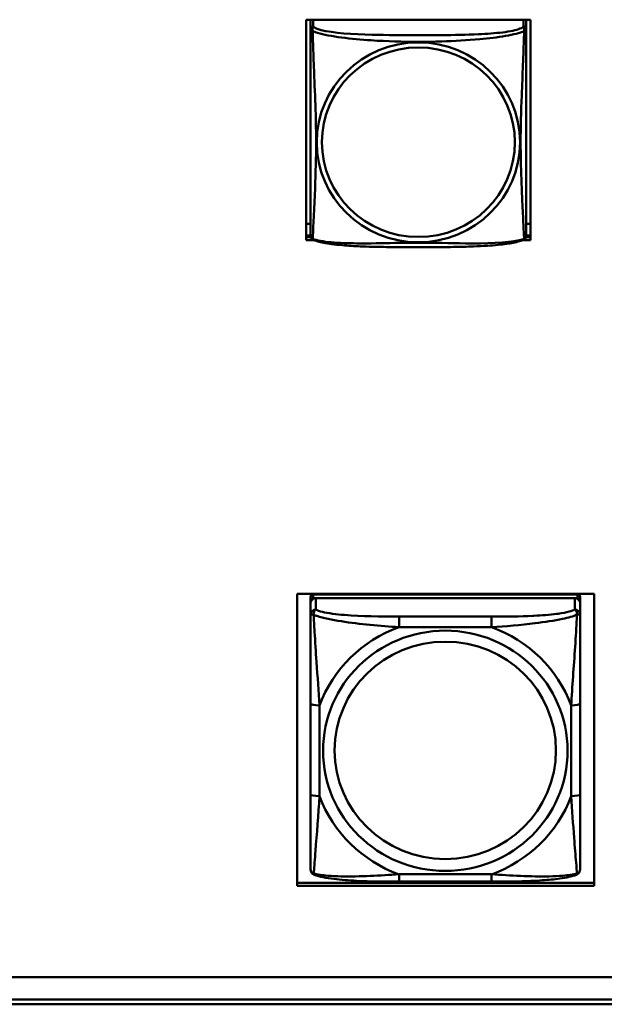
# Model space of a CAD drawing. Header units: inches. Extents: x 0.8 to 72.9, y -5.1 to 48.7.
# Tile 157 of 237: x 60 to 61.2, y 8.2 to 10.3. Entities that reach past the tile are written whole.
import ezdxf

# ---------------------------------------------------------------- set-up
doc = ezdxf.new("R2010")
doc.units = ezdxf.units.IN
doc.header["$MEASUREMENT"] = 0
doc.layers.add('Visible Edges(ROSSANSI)', color=7, linetype='Continuous', lineweight=50)
doc.layers.add('Visible Tangent Edges(ROSSANSI)', color=7, linetype='Continuous', lineweight=50)

msp = doc.modelspace()

# ---------------------------------------------------------------- linework, layer by layer
at = {"layer": 'Visible Edges(ROSSANSI)'}
for p, q in [((60.5861, 9.8394), (60.5861, 10.3219)), ((60.5861, 10.3219), (61.0776, 10.3219)), ((60.5956, 10.3199), (60.5956, 10.3022)), ((61.0681, 10.3022), (61.0681, 10.3199)), ((61.0776, 10.3219), (61.0776, 9.8394)), ((60.5956, 9.8751), (60.5861, 9.8751)), ((61.0776, 9.8751), (61.0681, 9.8751)), ((60.5956, 9.8495), (60.5861, 9.8495)), ((60.5861, 9.8455), (60.5962, 9.8455)), ((60.6035, 9.8394), (60.5861, 9.8394)), ((61.0776, 9.8394), (61.0601, 9.8394)), ((61.0675, 9.8455), (61.0776, 9.8455)), ((61.0776, 9.8495), (61.0681, 9.8495)), ((60.5666, 8.4261), (60.5666, 9.0648)), ((60.5666, 9.0648), (61.2171, 9.0648)), ((60.5956, 9.058), (60.5956, 9.0498)), ((61.1802, 9.0638), (60.6015, 9.0638)), ((60.6015, 9.0555), (61.1802, 9.0555)), ((61.1743, 9.0555), (60.6074, 9.0555)), ((61.1861, 9.0498), (61.1861, 9.058)), ((61.2171, 9.0648), (61.2171, 8.4261)), ((60.5956, 9.044), (60.5956, 9.0498)), ((60.5956, 9.044), (60.5956, 9.019)), ((61.1861, 9.0498), (61.1861, 9.044)), ((61.1861, 9.019), (61.1861, 9.044)), ((60.6152, 9.0148), (60.6152, 9.0148)), ((60.6245, 9.0124), (60.6244, 9.0124)), ((61.1625, 9.0262), (61.1625, 9.0262)), ((61.1664, 9.0273), (61.1664, 9.0273)), ((60.5956, 8.8246), (60.5956, 8.626)), ((61.1861, 8.626), (61.1861, 8.8246)), ((60.6044, 8.4757), (60.6044, 8.4757)), ((60.5666, 8.4322), (61.2171, 8.4322)), ((60.992, 8.435), (60.7897, 8.435)), ((61.2171, 8.4261), (60.5666, 8.4261)), ((53.5756, 8.2257), (66.2455, 8.2257)), ((66.2833, 8.177), (53.6256, 8.177)), ((66.2833, 8.1664), (53.6256, 8.1664))]:
    msp.add_line(p, q, dxfattribs=at)
for centre, start, end in [((60.6094, 9.8492), 180, 189.1496), ((61.0543, 9.8492), 350.8504, 360)]:
    msp.add_arc(centre, 0.0138, start, end, dxfattribs=at)
for centre, major_axis, start_param, end_param in [((60.6015, 10.3199), (-0.00591, 0), 5.920245, 6.283185), ((61.0622, 10.3199), (0.00591, 0), 0, 0.36294), ((60.6015, 9.058), (-0.00591, 0), 4.712389, 6.283185), ((60.6015, 9.0498), (-0.00591, 0), 4.712389, 6.283185), ((60.6074, 9.044), (-0.0118, 0), 4.712389, 6.283185), ((61.1743, 9.044), (0.0118, 0), 0, 1.570796), ((61.1802, 9.058), (0.00591, 0), 0, 1.570796), ((61.1802, 9.0498), (0.00591, 0), 0, 1.570796), ((60.6074, 9.019), (-0.0118, 0), 4.712389, 6.283185), ((61.1743, 9.019), (0.0118, 0), 0, 1.570796), ((61.1802, 8.4815), (0.00591, 0), 6.266929, 6.283185)]:
    msp.add_ellipse(centre, major_axis=major_axis, ratio=0.981793, start_param=start_param, end_param=end_param, dxfattribs=at)
for points, knots in [([(60.5956, 10.3022), (60.5956, 10.2997), (60.5956, 10.295), (60.5956, 10.2889), (60.5956, 10.2776), (60.5956, 10.2613), (60.5956, 10.2434), (60.5956, 10.2255), (60.5956, 10.2064), (60.5956, 10.1872), (60.5956, 10.1601), (60.5956, 10.1329), (60.5956, 10.1061), (60.5956, 10.0894), (60.5956, 10.0727), (60.5956, 10.0561), (60.5956, 10.0229), (60.5956, 9.9897), (60.5956, 9.9575), (60.5956, 9.9173), (60.5956, 9.8769), (60.5956, 9.8583), (60.5956, 9.8525), (60.5956, 9.8493), (60.5956, 9.8493)], [0.325731, 0.325731, 0.325731, 0.325731, 0.404774, 0.404774, 0.404774, 0.550532, 0.550532, 0.550532, 0.69629, 0.69629, 0.69629, 0.902598, 0.902598, 0.902598, 1.03154, 1.03154, 1.03154, 1.289425, 1.289425, 1.289425, 1.610774, 1.610774, 1.610774, 1.710218, 1.710218, 1.710218, 1.710218]), ([(61.0681, 9.8493), (61.0681, 9.8493), (61.0681, 9.8501), (61.0681, 9.8518), (61.0681, 9.8565), (61.0681, 9.8674), (61.0681, 9.8812), (61.0681, 9.8951), (61.0681, 9.9116), (61.0681, 9.929), (61.0681, 9.9537), (61.0681, 9.9801), (61.0681, 10.0064), (61.0681, 10.0229), (61.0681, 10.0395), (61.0681, 10.0561), (61.0681, 10.0894), (61.0681, 10.1226), (61.0681, 10.1566), (61.0681, 10.1989), (61.0681, 10.2447), (61.0681, 10.2763), (61.0681, 10.2887), (61.0681, 10.2981), (61.0681, 10.3022)], [0.352862, 0.352862, 0.352862, 0.352862, 0.404774, 0.404774, 0.404774, 0.550532, 0.550532, 0.550532, 0.69629, 0.69629, 0.69629, 0.902598, 0.902598, 0.902598, 1.03154, 1.03154, 1.03154, 1.289425, 1.289425, 1.289425, 1.610774, 1.610774, 1.610774, 1.73735, 1.73735, 1.73735, 1.73735]), ([(60.5998, 9.8412), (60.5993, 9.8414), (60.5987, 9.8418), (60.5978, 9.8426), (60.5974, 9.8431), (60.5968, 9.844), (60.5966, 9.8444), (60.5962, 9.8453), (60.5961, 9.8457), (60.5959, 9.8464), (60.5958, 9.8467), (60.5958, 9.8471)], [0.02273771, 0.02273771, 0.02273771, 0.02273771, 0.02954865, 0.02954865, 0.03635958, 0.03635958, 0.04317052, 0.04317052, 0.04998146, 0.04998146, 0.0567924, 0.0567924, 0.0567924, 0.0567924]), ([(61.0639, 9.8412), (61.0605, 9.8394), (61.057, 9.8381), (61.049, 9.8357), (61.0445, 9.8346), (61.035, 9.8327), (61.03, 9.8319), (61.0189, 9.8303), (61.0127, 9.8296), (60.9988, 9.8282), (60.991, 9.8276), (60.9732, 9.8264), (60.963, 9.8259), (60.9381, 9.8249), (60.9234, 9.8246), (60.8917, 9.8241), (60.8747, 9.824), (60.8407, 9.8239), (60.8237, 9.8239), (60.7897, 9.824), (60.7726, 9.8241), (60.7386, 9.8246), (60.7215, 9.825), (60.6912, 9.8263), (60.6781, 9.8271), (60.6571, 9.8289), (60.6491, 9.8298), (60.6355, 9.8316), (60.6298, 9.8325), (60.6197, 9.8345), (60.6153, 9.8355), (60.607, 9.838), (60.6033, 9.8393), (60.5998, 9.8412)], [-1.678204, -1.678204, -1.678204, -1.678204, -1.629815, -1.629815, -1.580861, -1.580861, -1.532583, -1.532583, -1.479316, -1.479316, -1.416961, -1.416961, -1.337799, -1.337799, -1.226353, -1.226353, -1.09702, -1.09702, -0.967687, -0.967687, -0.838354, -0.838354, -0.709022, -0.709022, -0.60577, -0.60577, -0.53827, -0.53827, -0.483941, -0.483941, -0.435529, -0.435529, -0.384876, -0.384876, -0.384876, -0.384876]), ([(61.0639, 9.8412), (61.0644, 9.8414), (61.0649, 9.8418), (61.0658, 9.8426), (61.0662, 9.8431), (61.0668, 9.844), (61.0671, 9.8444), (61.0674, 9.8453), (61.0676, 9.8457), (61.0678, 9.8464), (61.0678, 9.8467), (61.0679, 9.8471)], [0.02273771, 0.02273771, 0.02273771, 0.02273771, 0.02954865, 0.02954865, 0.03635958, 0.03635958, 0.04317052, 0.04317052, 0.04998146, 0.04998146, 0.0567924, 0.0567924, 0.0567924, 0.0567924]), ([(60.5956, 9.019), (60.5956, 9.0148), (60.5956, 9.0091), (60.5956, 8.9944), (60.5956, 8.9847), (60.5956, 8.9731), (60.5956, 8.9717), (60.5956, 8.9536), (60.5956, 8.9352), (60.5956, 8.9165), (60.5956, 8.9159), (60.5956, 8.8864), (60.5956, 8.8572), (60.5956, 8.8273), (60.5956, 8.826), (60.5956, 8.8246)], [-0.7968224, -0.7968224, -0.7968224, -0.7968224, -0.7287133, -0.7287133, -0.6427939, -0.6427939, -0.6315991, -0.6315991, -0.4929047, -0.4929047, -0.4883473, -0.4883473, -0.2676382, -0.2676382, -0.2569517, -0.2569517, -0.2569517, -0.2569517]), ([(61.1861, 8.8246), (61.1861, 8.8643), (61.1861, 8.9264), (61.1861, 8.9944), (61.1861, 9.0142), (61.1861, 9.019)], [0.2569537, 0.2569537, 0.2569537, 0.2569537, 0.5651984, 0.7193207, 0.7963818, 0.7963818, 0.7963818, 0.7963818]), ([(60.5956, 8.626), (60.5956, 8.5862), (60.5956, 8.5254), (60.5956, 8.473), (60.5956, 8.4636), (60.5956, 8.4624)], [0.2569537, 0.2569537, 0.2569537, 0.2569537, 0.5651984, 0.7193207, 0.7963818, 0.7963818, 0.7963818, 0.7963818]), ([(61.1861, 8.4624), (61.1861, 8.4634), (61.1861, 8.466), (61.1861, 8.4745), (61.1861, 8.4811), (61.1861, 8.4899), (61.1861, 8.4909), (61.1861, 8.5049), (61.1861, 8.5206), (61.1861, 8.5376), (61.1861, 8.5381), (61.1861, 8.5649), (61.1861, 8.5934), (61.1861, 8.6232), (61.1861, 8.6246), (61.1861, 8.626)], [-0.7968224, -0.7968224, -0.7968224, -0.7968224, -0.7287133, -0.7287133, -0.6427909, -0.6427909, -0.6315991, -0.6315991, -0.4929047, -0.4929047, -0.4883469, -0.4883469, -0.2676382, -0.2676382, -0.2569517, -0.2569517, -0.2569517, -0.2569517]), ([(60.6036, 8.4501), (60.6024, 8.4506), (60.6012, 8.4513), (60.5991, 8.4532), (60.5981, 8.4543), (60.5967, 8.4567), (60.5962, 8.458), (60.5957, 8.4603), (60.5956, 8.4614), (60.5956, 8.4624)], [0, 0, 0, 0, 0.01151434, 0.01151434, 0.02370281, 0.02370281, 0.03648022, 0.03648022, 0.0488243, 0.0488243, 0.0488243, 0.0488243]), ([(60.7897, 8.435), (60.7585, 8.435), (60.7268, 8.4353), (60.6794, 8.4377), (60.6625, 8.4389), (60.6388, 8.4418), (60.6307, 8.443), (60.6161, 8.446), (60.6095, 8.4477), (60.6036, 8.4501)], [0, 0, 0, 0, 0.237469, 0.237469, 0.3730248, 0.3730248, 0.4489118, 0.4489118, 0.5288553, 0.5288553, 0.5288553, 0.5288553]), ([(61.1781, 8.4501), (61.1683, 8.4461), (61.1559, 8.4437), (61.1297, 8.44), (61.1166, 8.4388), (61.0869, 8.4367), (61.0698, 8.436), (61.0326, 8.4351), (61.0122, 8.435), (60.992, 8.435)], [0, 0, 0, 0, 0.1343636, 0.1343636, 0.2428485, 0.2428485, 0.3744955, 0.3744955, 0.5288413, 0.5288413, 0.5288413, 0.5288413]), ([(61.1861, 8.4624), (61.1861, 8.4615), (61.186, 8.4606), (61.1856, 8.4587), (61.1854, 8.4578), (61.1844, 8.4556), (61.1835, 8.4542), (61.1813, 8.4519), (61.18, 8.451), (61.1785, 8.4503), (61.1783, 8.4502), (61.1781, 8.4501)], [0, 0, 0, 0, 0.01112428, 0.01112428, 0.02021972, 0.02021972, 0.03420978, 0.03420978, 0.04682302, 0.04682302, 0.04883046, 0.04883046, 0.04883046, 0.04883046])]:
    msp.add_open_spline(points, degree=3, knots=knots, dxfattribs=at)
for points in [[(60.6036, 8.4501), (60.6036, 8.4501), (60.6036, 8.4501), (60.6036, 8.4501)], [(61.1781, 8.4501), (61.1781, 8.4501), (61.1781, 8.4501), (61.1781, 8.4501)]]:
    msp.add_open_spline(points, degree=3, dxfattribs=at)
at = {"layer": 'Visible Tangent Edges(ROSSANSI)'}
for p, q in [((60.6015, 10.308), (60.6015, 10.3219)), ((61.0622, 10.3219), (61.0622, 10.308)), ((60.6015, 9.0555), (60.6015, 9.0638)), ((60.6074, 9.0306), (60.6074, 9.0555)), ((61.1743, 9.0555), (61.1743, 9.0306)), ((61.1802, 9.0638), (61.1802, 9.0555)), ((60.7897, 9.0152), (60.7897, 8.9921)), ((60.992, 9.0152), (60.7897, 9.0152)), ((60.992, 9.0152), (60.992, 8.9921)), ((60.7897, 8.9921), (60.992, 8.9921)), ((60.6152, 8.6222), (60.6152, 8.8208)), ((61.1664, 8.8208), (61.1664, 8.6222)), ((60.992, 8.451), (60.7897, 8.451)), ((60.7897, 8.435), (60.7897, 8.451)), ((60.992, 8.435), (60.992, 8.451))]:
    msp.add_line(p, q, dxfattribs=at)
for centre, major_axis, ratio, start_param, end_param in [((60.6015, 10.3022), (-0.00591, 0), 0.981793, 4.712389, 6.283185), ((61.0622, 10.3022), (0.00591, 0), 0.981793, 0, 1.570796), ((60.8908, 8.7215), (-0.2936, 0), 0.981793, 5.064156, 5.931419), ((60.8908, 8.7215), (0.2936, 0), 0.981793, 0.351767, 1.21903), ((60.6152, 8.8246), (-0.0197, 0), 0.189952, 0, 1.570796), ((61.1664, 8.8246), (0.0197, 0), 0.189952, 4.712389, 6.283185), ((60.6152, 8.626), (-0.0197, 0), 0.189952, 0, 1.570796), ((60.8908, 8.7215), (-0.2936, 0), 0.981793, 0.351767, 1.21903), ((60.8908, 8.7215), (0.2936, 0), 0.981793, 5.064156, 5.931419), ((61.1664, 8.626), (0.0197, 0), 0.189952, 4.712389, 6.283185)]:
    msp.add_ellipse(centre, major_axis=major_axis, ratio=ratio, start_param=start_param, end_param=end_param, dxfattribs=at)
for centre, major_axis in [((60.8318, 10.0535), (-0.2227, 0)), ((60.8318, 10.0537), (-0.2113, 0)), ((60.8908, 8.7215), (-0.2678, 0)), ((60.8908, 8.7223), (-0.2424, 0))]:
    msp.add_ellipse(centre, major_axis=major_axis, ratio=0.981793, dxfattribs=at)
for points, knots in [([(60.6002, 10.2969), (60.5999, 10.2981), (60.5998, 10.2991), (60.5998, 10.3011), (60.5998, 10.302), (60.6, 10.3033), (60.6001, 10.3037), (60.6002, 10.3044), (60.6003, 10.3046), (60.6005, 10.3051), (60.6006, 10.3054), (60.6008, 10.3061), (60.601, 10.3065), (60.6013, 10.3072), (60.6014, 10.3076), (60.6015, 10.308)], [-0.00026741, -0.00026741, -0.00026741, -0.00026741, 0.01456352, 0.01456352, 0.03151317, 0.03151317, 0.04210669, 0.04210669, 0.04740346, 0.04740346, 0.05587828, 0.05587828, 0.06943799, 0.06943799, 0.0844808, 0.0844808, 0.0844808, 0.0844808]), ([(61.0622, 10.308), (61.0616, 10.306), (61.0588, 10.3041), (61.0544, 10.3023), (61.0463, 10.299), (61.0324, 10.2962), (61.0163, 10.2942), (61.0001, 10.2922), (60.9819, 10.2909), (60.9633, 10.29), (60.937, 10.2888), (60.9097, 10.2884), (60.8826, 10.2882), (60.8657, 10.2881), (60.8488, 10.2881), (60.8318, 10.2881), (60.798, 10.2881), (60.7641, 10.2881), (60.7304, 10.289), (60.6884, 10.2901), (60.6445, 10.2927), (60.6189, 10.2992), (60.6089, 10.3018), (60.6025, 10.3048), (60.6015, 10.308)], [0.325731, 0.325731, 0.325731, 0.325731, 0.404774, 0.404774, 0.404774, 0.550532, 0.550532, 0.550532, 0.69629, 0.69629, 0.69629, 0.902598, 0.902598, 0.902598, 1.03154, 1.03154, 1.03154, 1.289425, 1.289425, 1.289425, 1.610774, 1.610774, 1.610774, 1.73735, 1.73735, 1.73735, 1.73735]), ([(61.0622, 10.308), (61.0622, 10.3076), (61.0624, 10.3072), (61.0627, 10.3065), (61.0628, 10.3061), (61.0631, 10.3054), (61.0632, 10.3051), (61.0634, 10.3046), (61.0634, 10.3044), (61.0636, 10.3037), (61.0637, 10.3033), (61.0639, 10.302), (61.0639, 10.3011), (61.0638, 10.2991), (61.0637, 10.2981), (61.0635, 10.2969)], [-0.0844808, -0.0844808, -0.0844808, -0.0844808, -0.06943799, -0.06943799, -0.05587828, -0.05587828, -0.04740346, -0.04740346, -0.04210669, -0.04210669, -0.03151317, -0.03151317, -0.01456352, -0.01456352, 0.00026741, 0.00026741, 0.00026741, 0.00026741]), ([(60.5956, 10.3022), (60.5956, 10.3019), (60.5956, 10.3017), (60.5957, 10.3012), (60.5957, 10.3011), (60.5959, 10.3008), (60.5959, 10.3006), (60.5961, 10.3004), (60.5961, 10.3003), (60.5964, 10.3001), (60.5965, 10.2999), (60.5971, 10.2993), (60.5976, 10.2989), (60.5988, 10.298), (60.5994, 10.2975), (60.6002, 10.2969)], [-0.0844808, -0.0844808, -0.0844808, -0.0844808, -0.06943799, -0.06943799, -0.05587828, -0.05587828, -0.04740346, -0.04740346, -0.04210669, -0.04210669, -0.03151317, -0.03151317, -0.01456352, -0.01456352, 0.00026741, 0.00026741, 0.00026741, 0.00026741]), ([(60.6002, 9.842), (60.6003, 9.8436), (60.6004, 9.8459), (60.6006, 9.8488), (60.6016, 9.8686), (60.6038, 9.9117), (60.6055, 9.9532), (60.6068, 9.9866), (60.6078, 10.0201), (60.6078, 10.0535), (60.6078, 10.0703), (60.6076, 10.087), (60.6072, 10.104), (60.6065, 10.1312), (60.6054, 10.1593), (60.6042, 10.1879), (60.6034, 10.208), (60.6025, 10.2285), (60.6018, 10.2478), (60.6011, 10.2669), (60.6005, 10.2846), (60.6002, 10.2969)], [-1.657319, -1.657319, -1.657319, -1.657319, -1.610774, -1.610774, -1.610774, -1.289425, -1.289425, -1.289425, -1.03154, -1.03154, -1.03154, -0.902598, -0.902598, -0.902598, -0.69629, -0.69629, -0.69629, -0.550532, -0.550532, -0.550532, -0.405761, -0.405761, -0.405761, -0.405761]), ([(60.6002, 10.2969), (60.603, 10.2956), (60.6065, 10.2944), (60.6105, 10.2932), (60.6381, 10.2848), (60.6851, 10.2797), (60.7286, 10.2768), (60.7636, 10.2745), (60.7978, 10.2734), (60.8318, 10.2734), (60.8489, 10.2734), (60.8659, 10.2737), (60.8831, 10.2743), (60.9106, 10.2751), (60.9387, 10.2767), (60.9664, 10.2793), (60.9859, 10.2811), (61.0053, 10.2834), (61.0226, 10.2863), (61.0397, 10.2893), (61.0547, 10.2929), (61.0635, 10.2969)], [-1.657319, -1.657319, -1.657319, -1.657319, -1.610774, -1.610774, -1.610774, -1.289425, -1.289425, -1.289425, -1.03154, -1.03154, -1.03154, -0.902598, -0.902598, -0.902598, -0.69629, -0.69629, -0.69629, -0.550532, -0.550532, -0.550532, -0.405761, -0.405761, -0.405761, -0.405761]), ([(61.0635, 10.2969), (61.0634, 10.293), (61.0633, 10.2884), (61.0631, 10.2834), (61.062, 10.249), (61.0599, 10.1998), (61.0582, 10.1559), (61.0568, 10.1206), (61.0558, 10.087), (61.0558, 10.0535), (61.0558, 10.0368), (61.0561, 10.0201), (61.0565, 10.0034), (61.0572, 9.9766), (61.0583, 9.9494), (61.0595, 9.9237), (61.0603, 9.9055), (61.0612, 9.8879), (61.0619, 9.8732), (61.0626, 9.8586), (61.0632, 9.847), (61.0635, 9.842)], [-1.657319, -1.657319, -1.657319, -1.657319, -1.610774, -1.610774, -1.610774, -1.289425, -1.289425, -1.289425, -1.03154, -1.03154, -1.03154, -0.902598, -0.902598, -0.902598, -0.69629, -0.69629, -0.69629, -0.550532, -0.550532, -0.550532, -0.405761, -0.405761, -0.405761, -0.405761]), ([(61.0635, 10.2969), (61.0643, 10.2975), (61.0649, 10.298), (61.0661, 10.2989), (61.0665, 10.2993), (61.0671, 10.2999), (61.0673, 10.3001), (61.0675, 10.3003), (61.0676, 10.3004), (61.0677, 10.3006), (61.0678, 10.3008), (61.068, 10.3011), (61.068, 10.3012), (61.0681, 10.3017), (61.0681, 10.3019), (61.0681, 10.3022)], [-0.00026741, -0.00026741, -0.00026741, -0.00026741, 0.01456352, 0.01456352, 0.03151317, 0.03151317, 0.04210669, 0.04210669, 0.04740346, 0.04740346, 0.05587828, 0.05587828, 0.06943799, 0.06943799, 0.0844808, 0.0844808, 0.0844808, 0.0844808]), ([(60.6002, 9.842), (60.5994, 9.8422), (60.5988, 9.8425), (60.5976, 9.8432), (60.5971, 9.8437), (60.5965, 9.8447), (60.5964, 9.845), (60.5961, 9.8456), (60.5961, 9.8458), (60.5959, 9.8463), (60.5959, 9.8466), (60.5958, 9.847), (60.5958, 9.847), (60.5958, 9.8471)], [-0.00026741, -0.00026741, -0.00026741, -0.00026741, 0.01456352, 0.01456352, 0.03151317, 0.03151317, 0.04210669, 0.04210669, 0.04740346, 0.04740346, 0.05587828, 0.05587828, 0.0567924, 0.0567924, 0.0567924, 0.0567924]), ([(60.5998, 9.8412), (60.5998, 9.8412), (60.5998, 9.8412), (60.5998, 9.8414), (60.5999, 9.8416), (60.6002, 9.842)], [-0.02273771, -0.02273771, -0.02273771, -0.02273771, -0.01456352, -0.01456352, 0.00026741, 0.00026741, 0.00026741, 0.00026741]), ([(61.0635, 9.842), (61.0607, 9.8409), (61.0572, 9.8399), (61.0532, 9.839), (61.0256, 9.8328), (60.9785, 9.8319), (60.935, 9.8323), (60.9001, 9.8327), (60.8659, 9.8336), (60.8318, 9.8336), (60.8148, 9.8336), (60.7978, 9.8334), (60.7806, 9.8331), (60.7531, 9.8327), (60.725, 9.832), (60.6973, 9.8323), (60.6777, 9.8324), (60.6584, 9.8331), (60.6411, 9.8346), (60.6239, 9.8362), (60.609, 9.8387), (60.6002, 9.842)], [-1.657319, -1.657319, -1.657319, -1.657319, -1.610774, -1.610774, -1.610774, -1.289425, -1.289425, -1.289425, -1.03154, -1.03154, -1.03154, -0.902598, -0.902598, -0.902598, -0.69629, -0.69629, -0.69629, -0.550532, -0.550532, -0.550532, -0.405761, -0.405761, -0.405761, -0.405761]), ([(61.0679, 9.8471), (61.0679, 9.847), (61.0679, 9.847), (61.0678, 9.8466), (61.0677, 9.8463), (61.0676, 9.8458), (61.0675, 9.8456), (61.0673, 9.845), (61.0671, 9.8447), (61.0665, 9.8437), (61.0661, 9.8432), (61.0649, 9.8425), (61.0643, 9.8422), (61.0635, 9.842)], [-0.0567924, -0.0567924, -0.0567924, -0.0567924, -0.05587828, -0.05587828, -0.04740346, -0.04740346, -0.04210669, -0.04210669, -0.03151317, -0.03151317, -0.01456352, -0.01456352, 0.00026741, 0.00026741, 0.00026741, 0.00026741]), ([(61.0635, 9.842), (61.0637, 9.8416), (61.0638, 9.8414), (61.0639, 9.8412), (61.0639, 9.8412), (61.0639, 9.8412)], [-0.00026741, -0.00026741, -0.00026741, -0.00026741, 0.01456352, 0.01456352, 0.02273771, 0.02273771, 0.02273771, 0.02273771]), ([(60.5956, 9.019), (60.5956, 9.0205), (60.5976, 9.0208), (60.6024, 9.0191), (60.6024, 9.0191), (60.6024, 9.0191)], [-0.0532704, -0.0532704, -0.0532704, -0.0532704, 0, 0, 0.00017728, 0.00017728, 0.00017728, 0.00017728]), ([(60.6024, 9.0191), (60.6024, 9.0192), (60.6024, 9.0192), (60.6023, 9.0254), (60.6044, 9.0291), (60.6074, 9.0306)], [-0.00023077, -0.00023077, -0.00023077, -0.00023077, 0, 0, 0.0532704, 0.0532704, 0.0532704, 0.0532704]), ([(60.6024, 9.0191), (60.6045, 9.0183), (60.6198, 9.0128), (60.6817, 9.0003), (60.7483, 8.9945), (60.7897, 8.9921)], [-0.7479209, -0.7479209, -0.7479209, -0.7479209, -0.7193207, -0.5651984, -0.2569537, -0.2569537, -0.2569537, -0.2569537]), ([(60.6152, 8.8208), (60.6134, 8.8513), (60.611, 8.8833), (60.6087, 8.9163), (60.6071, 8.9383), (60.6057, 8.9607), (60.6044, 8.9814), (60.6036, 8.9954), (60.6028, 9.0087), (60.6024, 9.0191)], [0.2569517, 0.2569517, 0.2569517, 0.2569517, 0.4883249, 0.4883249, 0.4883249, 0.6425736, 0.6425736, 0.6425736, 0.7478807, 0.7478807, 0.7478807, 0.7478807]), ([(60.7897, 9.0152), (60.7492, 9.0152), (60.6866, 9.0158), (60.6253, 9.0236), (60.6104, 9.0288), (60.6074, 9.0306)], [0.2569537, 0.2569537, 0.2569537, 0.2569537, 0.5651984, 0.7193207, 0.7963818, 0.7963818, 0.7963818, 0.7963818]), ([(61.1743, 9.0306), (61.1716, 9.029), (61.1674, 9.0275), (61.1556, 9.0243), (61.1473, 9.0228), (61.1369, 9.0214), (61.1357, 9.0212), (61.1194, 9.0191), (61.102, 9.0178), (61.0838, 9.0169), (61.0832, 9.0169), (61.0546, 9.0155), (61.0252, 9.0152), (60.9948, 9.0152), (60.9934, 9.0152), (60.992, 9.0152)], [-0.7968224, -0.7968224, -0.7968224, -0.7968224, -0.7287133, -0.7287133, -0.6427855, -0.6427855, -0.6315991, -0.6315991, -0.4929047, -0.4929047, -0.4883462, -0.4883462, -0.2676382, -0.2676382, -0.2569517, -0.2569517, -0.2569517, -0.2569517]), ([(60.992, 8.9921), (61.023, 8.9939), (61.0553, 8.9966), (61.0872, 9.0006), (61.1085, 9.0032), (61.1295, 9.0064), (61.1478, 9.0103), (61.1602, 9.013), (61.1713, 9.016), (61.1792, 9.0192)], [0.2569517, 0.2569517, 0.2569517, 0.2569517, 0.4883249, 0.4883249, 0.4883249, 0.6425736, 0.6425736, 0.6425736, 0.7478832, 0.7478832, 0.7478832, 0.7478832]), ([(61.1793, 9.0191), (61.1791, 9.0163), (61.1781, 8.9968), (61.174, 8.9276), (61.1689, 8.8614), (61.1664, 8.8208)], [-0.7479207, -0.7479207, -0.7479207, -0.7479207, -0.7193207, -0.5651984, -0.2569537, -0.2569537, -0.2569537, -0.2569537]), ([(61.1743, 9.0306), (61.1758, 9.0299), (61.1771, 9.0285), (61.178, 9.0265), (61.1788, 9.0247), (61.1793, 9.0222), (61.1792, 9.0192)], [-0.0532704, -0.0532704, -0.0532704, -0.0532704, -0.02593681, -0.02593681, -0.02593681, 0.00002633, 0.00002633, 0.00002633, 0.00002633]), ([(61.1793, 9.0191), (61.1793, 9.0191), (61.1793, 9.0191), (61.1841, 9.0208), (61.1861, 9.0205), (61.1861, 9.019)], [-0.00023065, -0.00023065, -0.00023065, -0.00023065, 0, 0, 0.0532704, 0.0532704, 0.0532704, 0.0532704]), ([(60.6024, 8.4528), (60.6026, 8.4541), (60.6035, 8.4646), (60.6076, 8.517), (60.6128, 8.5816), (60.6152, 8.6222)], [-0.7479211, -0.7479211, -0.7479211, -0.7479211, -0.7193207, -0.5651984, -0.2569537, -0.2569537, -0.2569537, -0.2569537]), ([(61.1664, 8.6222), (61.1683, 8.5917), (61.1707, 8.5604), (61.173, 8.5308), (61.1745, 8.511), (61.176, 8.4921), (61.1773, 8.4769), (61.1781, 8.4665), (61.1788, 8.4579), (61.1793, 8.4528)], [0.2569517, 0.2569517, 0.2569517, 0.2569517, 0.4883249, 0.4883249, 0.4883249, 0.6425736, 0.6425736, 0.6425736, 0.7478816, 0.7478816, 0.7478816, 0.7478816]), ([(60.6024, 8.4528), (60.6024, 8.4528), (60.6024, 8.4528), (60.5976, 8.4543), (60.5956, 8.458), (60.5956, 8.4624)], [-0.00023197, -0.00023197, -0.00023197, -0.00023197, 0, 0, 0.0532704, 0.0532704, 0.0532704, 0.0532704]), ([(60.6036, 8.4501), (60.6028, 8.4504), (60.6024, 8.4513), (60.6024, 8.4527), (60.6024, 8.4528), (60.6024, 8.4528)], [-0.02517045, -0.02517045, -0.02517045, -0.02517045, 0, 0, 0.00011142, 0.00011142, 0.00011142, 0.00011142]), ([(60.7897, 8.451), (60.7483, 8.4485), (60.7037, 8.4457), (60.663, 8.4465), (60.6528, 8.4467), (60.6429, 8.4472), (60.6338, 8.448), (60.6213, 8.449), (60.6103, 8.4506), (60.6024, 8.4528)], [0.2569517, 0.2569517, 0.2569517, 0.2569517, 0.5654492, 0.5654492, 0.5654492, 0.6425736, 0.6425736, 0.6425736, 0.7478404, 0.7478404, 0.7478404, 0.7478404]), ([(61.1792, 8.4528), (61.1713, 8.4506), (61.1522, 8.4478), (61.089, 8.445), (61.0334, 8.4485), (60.992, 8.451)], [-0.7476184, -0.7476184, -0.7476184, -0.7476184, -0.6422595, -0.5651984, -0.2569537, -0.2569537, -0.2569537, -0.2569537]), ([(61.1793, 8.4528), (61.1793, 8.4528), (61.1793, 8.4528), (61.1793, 8.4513), (61.1789, 8.4504), (61.1781, 8.4501)], [-0.00021806, -0.00021806, -0.00021806, -0.00021806, 0, 0, 0.02517047, 0.02517047, 0.02517047, 0.02517047]), ([(61.1861, 8.4624), (61.1861, 8.4601), (61.1856, 8.4581), (61.1844, 8.4564), (61.1833, 8.4548), (61.1816, 8.4535), (61.1793, 8.4529)], [-0.0532704, -0.0532704, -0.0532704, -0.0532704, -0.02593716, -0.02593716, -0.02593716, -0.00005713, -0.00005713, -0.00005713, -0.00005713])]:
    msp.add_open_spline(points, degree=3, knots=knots, dxfattribs=at)

doc.saveas('drawing.dxf')
